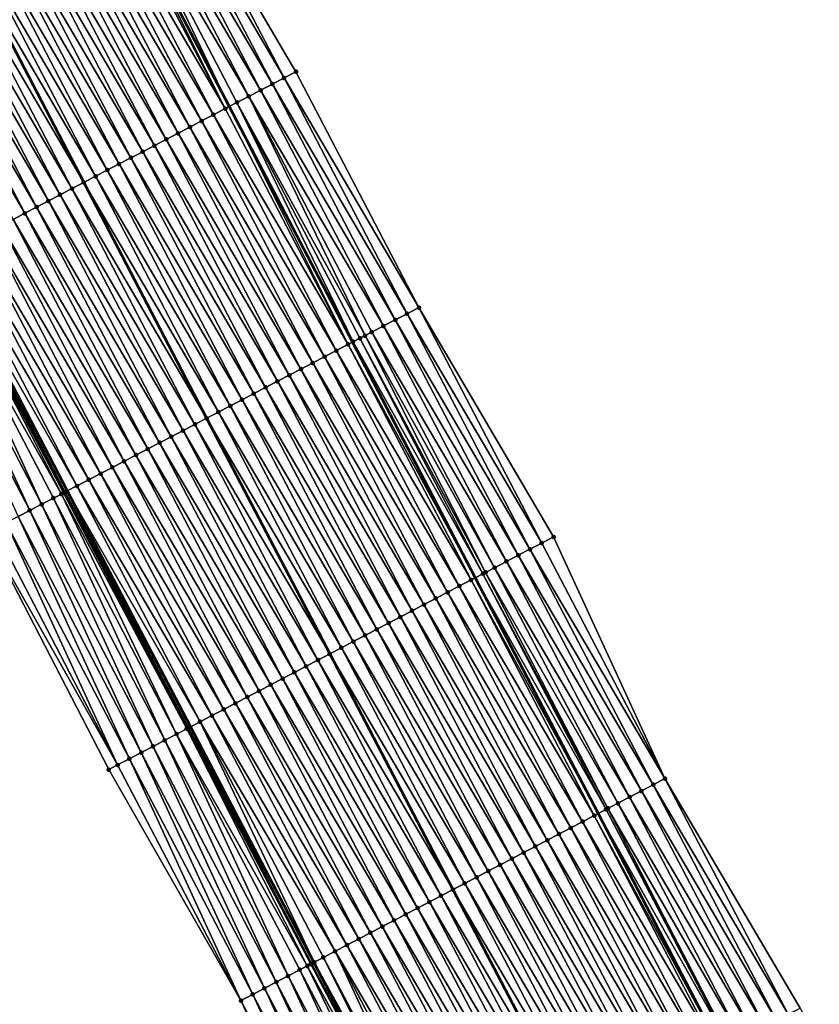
# Model space of a CAD drawing. Header units: feet. Extents: x 2010743 to 2022806, y 818705 to 837694.
# Tile 141 of 256: x 2012864 to 2012925, y 824197 to 824271. Entities that reach past the tile are written whole.
import ezdxf

# ---------------------------------------------------------------- set-up
doc = ezdxf.new("R2010")
doc.units = ezdxf.units.FT
doc.header["$MEASUREMENT"] = 0
for name, color, linetype, lineweight in [('EP_Travel Lane', 172, 'Continuous', 53), ('Road Shots', 141, 'Continuous', 100), ('STRIPING', 60, 'Continuous', 53)]:
    doc.layers.add(name, color=color, linetype=linetype, lineweight=lineweight)
doc.layers.add('I-77-MM17-21_NB-Surface-Border', color=7, linetype='Continuous')
doc.layers.add('I-77-MM17-21_NB-Surface-TIN', color=7, linetype='Continuous')

msp = doc.modelspace()

# ---------------------------------------------------------------- linework, layer by layer
at = {"layer": 'EP_Travel Lane'}
for points in [[(2012870.944, 824282.183, 309.291), (2012880.201, 824264.457, 309.011), (2012889.459, 824246.73, 308.77), (2012898.702, 824229.013, 308.447), (2012907.941, 824211.277, 308.178), (2012917.181, 824193.541, 307.919), (2012926.42, 824175.805, 307.623), (2012935.659, 824158.07, 307.346), (2012944.898, 824140.334, 307.057), (2012954.137, 824122.598, 306.789), (2012963.376, 824104.862, 306.518), (2012972.615, 824087.127, 306.187), (2012981.854, 824069.391, 305.892), (2012991.093, 824051.649, 305.614), (2013000.324, 824033.908, 305.367), (2013009.555, 824016.169, 305.069), (2013018.786, 823998.428, 304.792), (2013028.017, 823980.689, 304.491), (2013037.248, 823962.949, 304.199), (2013046.479, 823945.208, 303.929), (2013055.71, 823927.469, 303.615), (2013064.941, 823909.729, 303.313), (2013074.172, 823891.989, 303.026), (2013083.425, 823874.239, 302.729)], [(2012849.53, 824271.013, 309.737), (2012858.775, 824253.28, 309.464), (2012868.02, 824235.547, 309.192), (2012877.282, 824217.802, 308.909), (2012886.551, 824200.082, 308.612), (2012895.82, 824182.361, 308.357), (2012905.089, 824164.64, 308.101), (2012914.358, 824146.92, 307.822), (2012923.627, 824129.2, 307.543), (2012932.896, 824111.48, 307.211), (2012942.165, 824093.76, 306.922), (2012951.433, 824076.04, 306.594), (2012960.702, 824058.32, 306.285), (2012969.964, 824040.604, 306.022), (2012979.224, 824022.879, 305.754), (2012988.484, 824005.154, 305.463), (2012997.744, 823987.429, 305.229), (2013007.004, 823969.704, 304.917), (2013016.264, 823951.979, 304.624), (2013025.524, 823934.254, 304.354), (2013034.784, 823916.53, 304.053), (2013044.044, 823898.805, 303.75), (2013053.303, 823881.08, 303.454), (2013062.536, 823863.373, 303.147)]]:
    msp.add_polyline3d(points, dxfattribs=at)
at = {"layer": 'I-77-MM17-21_NB-Surface-Border', "color": 3, "linetype": 'Continuous', "lineweight": -3}
for points in [[(2012946.638, 824073.536, 306.328), (2012936.898, 824091.01, 306.625), (2012927.171, 824108.491, 306.917), (2012917.584, 824126.044, 307.209), (2012908.219, 824143.714, 307.471), (2012898.931, 824161.425, 307.749), (2012889.638, 824179.133, 308.02), (2012881.076, 824197.222, 308.33), (2012871.135, 824214.591, 308.621), (2012861.938, 824232.38, 308.937), (2012853.067, 824250.308, 309.224), (2012844.088, 824268.18, 309.49), (2012834.36, 824285.661, 309.762)], [(2012875.086, 824284.343, 309.245), (2012885.217, 824267.073, 308.946), (2012894.462, 824249.339, 308.698), (2012904.592, 824232.094, 308.406), (2012912.974, 824213.91, 308.141), (2012923.13, 824196.653, 307.897), (2012932.398, 824178.934, 307.56), (2012941.667, 824161.213, 307.283), (2012950.05, 824143.029, 307.017), (2012958.433, 824124.845, 306.746), (2012967.702, 824107.125, 306.448), (2012976.97, 824089.406, 306.113), (2012987.125, 824072.15, 305.777), (2012996.394, 824054.42, 305.504), (2013005.654, 824036.695, 305.242), (2013015.8, 824019.434, 304.919), (2013025.06, 824001.709, 304.592), (2013034.319, 823983.985, 304.225), (2013043.579, 823966.262, 303.855), (2013052.838, 823948.537, 303.564), (2013061.212, 823930.348, 303.307), (2013070.472, 823912.624, 303.004), (2013078.846, 823894.435, 302.746), (2013088.106, 823876.677, 302.437)]]:
    msp.add_polyline3d(points, dxfattribs=at)
at = {"layer": 'I-77-MM17-21_NB-Surface-TIN', "color": 128, "linetype": 'Continuous', "lineweight": -3}
for points in [[(2012883.444, 824266.148, 308.98), (2012874.199, 824283.881, 309.259), (2012873.313, 824283.418, 309.267)], [(2012884.331, 824266.61, 308.964), (2012875.086, 824284.343, 309.245), (2012874.199, 824283.881, 309.259)], [(2012883.444, 824266.148, 308.98), (2012884.331, 824266.61, 308.964), (2012874.199, 824283.881, 309.259)], [(2012884.331, 824266.61, 308.964), (2012885.217, 824267.073, 308.946), (2012875.086, 824284.343, 309.245)], [(2012881.671, 824265.223, 309.003), (2012872.426, 824282.956, 309.283), (2012871.539, 824282.494, 309.288)], [(2012882.557, 824265.685, 308.991), (2012873.313, 824283.418, 309.267), (2012872.426, 824282.956, 309.283)], [(2012881.671, 824265.223, 309.003), (2012882.557, 824265.685, 308.991), (2012872.426, 824282.956, 309.283)], [(2012882.557, 824265.685, 308.991), (2012883.444, 824266.148, 308.98), (2012873.313, 824283.418, 309.267)], [(2012871.539, 824282.494, 309.288), (2012870.944, 824282.183, 309.291), (2012880.201, 824264.457, 309.011)], [(2012880.784, 824264.761, 309.011), (2012871.539, 824282.494, 309.288), (2012880.201, 824264.457, 309.011)], [(2012880.784, 824264.761, 309.011), (2012881.671, 824265.223, 309.003), (2012871.539, 824282.494, 309.288)], [(2012879.011, 824263.836, 309.027), (2012869.766, 824281.569, 309.31), (2012868.879, 824281.106, 309.329)], [(2012879.897, 824264.298, 309.012), (2012870.653, 824282.031, 309.293), (2012869.766, 824281.569, 309.31)], [(2012879.011, 824263.836, 309.027), (2012879.897, 824264.298, 309.012), (2012869.766, 824281.569, 309.31)], [(2012879.897, 824264.298, 309.012), (2012870.944, 824282.183, 309.291), (2012870.653, 824282.031, 309.293)], [(2012879.897, 824264.298, 309.012), (2012880.201, 824264.457, 309.011), (2012870.944, 824282.183, 309.291)], [(2012878.124, 824263.373, 309.041), (2012868.879, 824281.106, 309.329), (2012867.993, 824280.644, 309.348)], [(2012878.124, 824263.373, 309.041), (2012879.011, 824263.836, 309.027), (2012868.879, 824281.106, 309.329)], [(2012876.351, 824262.448, 309.075), (2012867.106, 824280.181, 309.366), (2012866.22, 824279.719, 309.387)], [(2012877.237, 824262.911, 309.054), (2012867.993, 824280.644, 309.348), (2012867.106, 824280.181, 309.366)], [(2012876.351, 824262.448, 309.075), (2012877.237, 824262.911, 309.054), (2012867.106, 824280.181, 309.366)], [(2012877.237, 824262.911, 309.054), (2012878.124, 824263.373, 309.041), (2012867.993, 824280.644, 309.348)], [(2012874.577, 824261.523, 309.111), (2012865.333, 824279.256, 309.4), (2012864.446, 824278.794, 309.415)], [(2012875.464, 824261.986, 309.095), (2012866.22, 824279.719, 309.387), (2012865.333, 824279.256, 309.4)], [(2012874.577, 824261.523, 309.111), (2012875.464, 824261.986, 309.095), (2012865.333, 824279.256, 309.4)], [(2012875.464, 824261.986, 309.095), (2012876.351, 824262.448, 309.075), (2012866.22, 824279.719, 309.387)], [(2012873.691, 824261.061, 309.126), (2012864.446, 824278.794, 309.415), (2012863.56, 824278.331, 309.434)], [(2012873.691, 824261.061, 309.126), (2012874.577, 824261.523, 309.111), (2012864.446, 824278.794, 309.415)], [(2012871.918, 824260.136, 309.164), (2012862.673, 824277.869, 309.457), (2012861.786, 824277.406, 309.481)], [(2012872.804, 824260.599, 309.144), (2012863.56, 824278.331, 309.434), (2012862.673, 824277.869, 309.457)], [(2012871.918, 824260.136, 309.164), (2012872.804, 824260.599, 309.144), (2012862.673, 824277.869, 309.457)], [(2012872.804, 824260.599, 309.144), (2012873.691, 824261.061, 309.126), (2012863.56, 824278.331, 309.434)], [(2012871.031, 824259.673, 309.186), (2012861.786, 824277.406, 309.481), (2012860.9, 824276.944, 309.498)], [(2012871.031, 824259.673, 309.186), (2012871.918, 824260.136, 309.164), (2012861.786, 824277.406, 309.481)], [(2012859.127, 824276.019, 309.535), (2012869.258, 824258.748, 309.232), (2012860.013, 824276.481, 309.511)], [(2012870.144, 824259.211, 309.209), (2012860.9, 824276.944, 309.498), (2012860.013, 824276.481, 309.511)], [(2012870.144, 824259.211, 309.209), (2012860.013, 824276.481, 309.511), (2012869.258, 824258.748, 309.232)], [(2012870.144, 824259.211, 309.209), (2012871.031, 824259.673, 309.186), (2012860.9, 824276.944, 309.498)], [(2012867.484, 824257.823, 309.269), (2012858.24, 824275.556, 309.552), (2012857.353, 824275.094, 309.57)], [(2012868.371, 824258.286, 309.25), (2012859.127, 824276.019, 309.535), (2012858.24, 824275.556, 309.552)], [(2012867.484, 824257.823, 309.269), (2012868.371, 824258.286, 309.25), (2012858.24, 824275.556, 309.552)], [(2012868.371, 824258.286, 309.25), (2012869.258, 824258.748, 309.232), (2012859.127, 824276.019, 309.535)], [(2012866.598, 824257.361, 309.288), (2012857.353, 824275.094, 309.57), (2012856.467, 824274.631, 309.596)], [(2012866.598, 824257.361, 309.288), (2012867.484, 824257.823, 309.269), (2012857.353, 824275.094, 309.57)], [(2012864.825, 824256.436, 309.326), (2012855.58, 824274.169, 309.613), (2012854.693, 824273.706, 309.628)], [(2012865.711, 824256.898, 309.31), (2012856.467, 824274.631, 309.596), (2012855.58, 824274.169, 309.613)], [(2012864.825, 824256.436, 309.326), (2012865.711, 824256.898, 309.31), (2012855.58, 824274.169, 309.613)], [(2012865.711, 824256.898, 309.31), (2012866.598, 824257.361, 309.288), (2012856.467, 824274.631, 309.596)], [(2012863.938, 824255.973, 309.347), (2012864.825, 824256.436, 309.326), (2012854.693, 824273.706, 309.628)], [(2012894.462, 824249.339, 308.698), (2012885.217, 824267.073, 308.946), (2012884.331, 824266.61, 308.964)], [(2012892.689, 824248.414, 308.735), (2012883.444, 824266.148, 308.98), (2012882.557, 824265.685, 308.991)], [(2012893.575, 824248.877, 308.714), (2012884.331, 824266.61, 308.964), (2012883.444, 824266.148, 308.98)], [(2012892.689, 824248.414, 308.735), (2012893.575, 824248.877, 308.714), (2012883.444, 824266.148, 308.98)], [(2012893.575, 824248.877, 308.714), (2012894.462, 824249.339, 308.698), (2012884.331, 824266.61, 308.964)], [(2012890.424, 824247.233, 308.776), (2012881.671, 824265.223, 309.003), (2012880.784, 824264.761, 309.011)], [(2012891.802, 824247.952, 308.757), (2012882.557, 824265.685, 308.991), (2012881.671, 824265.223, 309.003)], [(2012890.424, 824247.233, 308.776), (2012890.915, 824247.489, 308.776), (2012881.671, 824265.223, 309.003)], [(2012890.915, 824247.489, 308.776), (2012891.802, 824247.952, 308.757), (2012881.671, 824265.223, 309.003)], [(2012891.802, 824247.952, 308.757), (2012892.689, 824248.414, 308.735), (2012882.557, 824265.685, 308.991)], [(2012889.142, 824246.565, 308.782), (2012880.201, 824264.457, 309.011), (2012879.897, 824264.298, 309.012)], [(2012889.517, 824246.761, 308.768), (2012880.784, 824264.761, 309.011), (2012880.201, 824264.457, 309.011)], [(2012889.517, 824246.761, 308.768), (2012880.201, 824264.457, 309.011), (2012889.459, 824246.73, 308.77)], [(2012889.142, 824246.565, 308.782), (2012889.459, 824246.73, 308.77), (2012880.201, 824264.457, 309.011)], [(2012889.517, 824246.761, 308.768), (2012890.029, 824247.027, 308.767), (2012880.784, 824264.761, 309.011)], [(2012890.029, 824247.027, 308.767), (2012890.424, 824247.233, 308.776), (2012880.784, 824264.761, 309.011)], [(2012888.255, 824246.102, 308.803), (2012879.011, 824263.836, 309.027), (2012878.124, 824263.373, 309.041)], [(2012889.142, 824246.565, 308.782), (2012879.897, 824264.298, 309.012), (2012879.011, 824263.836, 309.027)], [(2012888.255, 824246.102, 308.803), (2012889.142, 824246.565, 308.782), (2012879.011, 824263.836, 309.027)], [(2012887.369, 824245.64, 308.821), (2012878.124, 824263.373, 309.041), (2012877.237, 824262.911, 309.054)], [(2012887.369, 824245.64, 308.821), (2012888.255, 824246.102, 308.803), (2012878.124, 824263.373, 309.041)], [(2012885.596, 824244.715, 308.845), (2012876.351, 824262.448, 309.075), (2012875.464, 824261.986, 309.095)], [(2012886.482, 824245.177, 308.831), (2012877.237, 824262.911, 309.054), (2012876.351, 824262.448, 309.075)], [(2012885.596, 824244.715, 308.845), (2012886.482, 824245.177, 308.831), (2012876.351, 824262.448, 309.075)], [(2012886.482, 824245.177, 308.831), (2012887.369, 824245.64, 308.821), (2012877.237, 824262.911, 309.054)], [(2012883.822, 824243.79, 308.879), (2012874.577, 824261.523, 309.111), (2012873.691, 824261.061, 309.126)], [(2012884.709, 824244.252, 308.862), (2012875.464, 824261.986, 309.095), (2012874.577, 824261.523, 309.111)], [(2012883.822, 824243.79, 308.879), (2012884.709, 824244.252, 308.862), (2012874.577, 824261.523, 309.111)], [(2012884.709, 824244.252, 308.862), (2012885.596, 824244.715, 308.845), (2012875.464, 824261.986, 309.095)], [(2012882.936, 824243.327, 308.889), (2012873.691, 824261.061, 309.126), (2012872.804, 824260.599, 309.144)], [(2012882.936, 824243.327, 308.889), (2012883.822, 824243.79, 308.879), (2012873.691, 824261.061, 309.126)], [(2012881.162, 824242.403, 308.923), (2012871.918, 824260.136, 309.164), (2012871.031, 824259.673, 309.186)], [(2012882.049, 824242.865, 308.905), (2012872.804, 824260.599, 309.144), (2012871.918, 824260.136, 309.164)], [(2012881.162, 824242.403, 308.923), (2012882.049, 824242.865, 308.905), (2012871.918, 824260.136, 309.164)], [(2012882.049, 824242.865, 308.905), (2012882.936, 824243.327, 308.889), (2012872.804, 824260.599, 309.144)], [(2012880.276, 824241.94, 308.944), (2012871.031, 824259.673, 309.186), (2012870.144, 824259.211, 309.209)], [(2012880.276, 824241.94, 308.944), (2012881.162, 824242.403, 308.923), (2012871.031, 824259.673, 309.186)], [(2012868.371, 824258.286, 309.25), (2012878.502, 824241.015, 308.975), (2012869.258, 824258.748, 309.232)], [(2012879.389, 824241.477, 308.964), (2012870.144, 824259.211, 309.209), (2012869.258, 824258.748, 309.232)], [(2012879.389, 824241.477, 308.964), (2012869.258, 824258.748, 309.232), (2012878.502, 824241.015, 308.975)], [(2012879.389, 824241.477, 308.964), (2012880.276, 824241.94, 308.944), (2012870.144, 824259.211, 309.209)], [(2012876.729, 824240.09, 309.012), (2012867.484, 824257.823, 309.269), (2012866.598, 824257.361, 309.288)], [(2012877.616, 824240.553, 308.997), (2012868.371, 824258.286, 309.25), (2012867.484, 824257.823, 309.269)], [(2012876.729, 824240.09, 309.012), (2012877.616, 824240.553, 308.997), (2012867.484, 824257.823, 309.269)], [(2012877.616, 824240.553, 308.997), (2012878.502, 824241.015, 308.975), (2012868.371, 824258.286, 309.25)], [(2012875.843, 824239.628, 309.028), (2012866.598, 824257.361, 309.288), (2012865.711, 824256.898, 309.31)], [(2012875.843, 824239.628, 309.028), (2012876.729, 824240.09, 309.012), (2012866.598, 824257.361, 309.288)], [(2012874.069, 824238.703, 309.066), (2012864.825, 824256.436, 309.326), (2012863.938, 824255.973, 309.347)], [(2012874.956, 824239.165, 309.048), (2012865.711, 824256.898, 309.31), (2012864.825, 824256.436, 309.326)], [(2012874.069, 824238.703, 309.066), (2012874.956, 824239.165, 309.048), (2012864.825, 824256.436, 309.326)], [(2012874.956, 824239.165, 309.048), (2012875.843, 824239.628, 309.028), (2012865.711, 824256.898, 309.31)], [(2012873.183, 824238.24, 309.08), (2012863.938, 824255.973, 309.347), (2012863.051, 824255.511, 309.368)], [(2012873.183, 824238.24, 309.08), (2012874.069, 824238.703, 309.066), (2012863.938, 824255.973, 309.347)], [(2012871.409, 824237.315, 309.12), (2012862.165, 824255.048, 309.388), (2012861.278, 824254.586, 309.409)], [(2012872.296, 824237.778, 309.101), (2012863.051, 824255.511, 309.368), (2012862.165, 824255.048, 309.388)], [(2012871.409, 824237.315, 309.12), (2012872.296, 824237.778, 309.101), (2012862.165, 824255.048, 309.388)], [(2012872.296, 824237.778, 309.101), (2012873.183, 824238.24, 309.08), (2012863.051, 824255.511, 309.368)], [(2012869.636, 824236.39, 309.16), (2012860.392, 824254.123, 309.432), (2012859.505, 824253.661, 309.449)], [(2012870.523, 824236.853, 309.138), (2012861.278, 824254.586, 309.409), (2012860.392, 824254.123, 309.432)], [(2012869.636, 824236.39, 309.16), (2012870.523, 824236.853, 309.138), (2012860.392, 824254.123, 309.432)], [(2012870.523, 824236.853, 309.138), (2012871.409, 824237.315, 309.12), (2012861.278, 824254.586, 309.409)], [(2012868.75, 824235.928, 309.176), (2012859.505, 824253.661, 309.449), (2012858.775, 824253.28, 309.464)], [(2012868.75, 824235.928, 309.176), (2012869.636, 824236.39, 309.16), (2012859.505, 824253.661, 309.449)], [(2012866.089, 824234.541, 309.136), (2012857.731, 824252.736, 309.426), (2012856.844, 824252.274, 309.394)], [(2012867.577, 824235.316, 309.196), (2012858.453, 824253.112, 309.466), (2012857.731, 824252.736, 309.426)], [(2012866.089, 824234.541, 309.136), (2012866.976, 824235.003, 309.171), (2012857.731, 824252.736, 309.426)], [(2012866.976, 824235.003, 309.171), (2012867.577, 824235.316, 309.196), (2012857.731, 824252.736, 309.426)], [(2012867.735, 824235.398, 309.198), (2012858.565, 824253.17, 309.467), (2012858.453, 824253.112, 309.466)], [(2012867.577, 824235.316, 309.196), (2012867.735, 824235.398, 309.198), (2012858.453, 824253.112, 309.466)], [(2012867.863, 824235.465, 309.196), (2012858.618, 824253.198, 309.467), (2012858.565, 824253.17, 309.467)], [(2012867.735, 824235.398, 309.198), (2012867.774, 824235.418, 309.198), (2012858.565, 824253.17, 309.467)], [(2012867.774, 824235.418, 309.198), (2012867.863, 824235.465, 309.196), (2012858.565, 824253.17, 309.467)], [(2012867.863, 824235.465, 309.196), (2012858.675, 824253.228, 309.466), (2012858.618, 824253.198, 309.467)], [(2012858.675, 824253.228, 309.466), (2012868.02, 824235.547, 309.192), (2012858.775, 824253.28, 309.464)], [(2012867.863, 824235.465, 309.196), (2012868.02, 824235.547, 309.192), (2012858.675, 824253.228, 309.466)], [(2012868.75, 824235.928, 309.176), (2012858.775, 824253.28, 309.464), (2012868.02, 824235.547, 309.192)], [(2012865.202, 824234.079, 309.093), (2012856.844, 824252.274, 309.394), (2012855.958, 824251.813, 309.365)], [(2012865.202, 824234.079, 309.093), (2012866.089, 824234.541, 309.136), (2012856.844, 824252.274, 309.394)], [(2012864.315, 824233.618, 309.05), (2012865.202, 824234.079, 309.093), (2012855.958, 824251.813, 309.365)], [(2012902.82, 824231.167, 308.431), (2012893.575, 824248.877, 308.714), (2012892.689, 824248.414, 308.735)], [(2012903.706, 824231.631, 308.418), (2012894.462, 824249.339, 308.698), (2012893.575, 824248.877, 308.714)], [(2012902.82, 824231.167, 308.431), (2012903.706, 824231.631, 308.418), (2012893.575, 824248.877, 308.714)], [(2012903.706, 824231.631, 308.418), (2012904.592, 824232.094, 308.406), (2012894.462, 824249.339, 308.698)], [(2012901.933, 824230.704, 308.443), (2012892.689, 824248.414, 308.735), (2012891.802, 824247.952, 308.757)], [(2012901.933, 824230.704, 308.443), (2012902.82, 824231.167, 308.431), (2012892.689, 824248.414, 308.735)], [(2012900.161, 824229.776, 308.463), (2012890.915, 824247.489, 308.776), (2012890.424, 824247.233, 308.776)], [(2012901.047, 824230.24, 308.454), (2012891.802, 824247.952, 308.757), (2012890.915, 824247.489, 308.776)], [(2012900.161, 824229.776, 308.463), (2012901.047, 824230.24, 308.454), (2012890.915, 824247.489, 308.776)], [(2012901.047, 824230.24, 308.454), (2012901.933, 824230.704, 308.443), (2012891.802, 824247.952, 308.757)], [(2012889.142, 824246.565, 308.782), (2012898.702, 824229.013, 308.447), (2012889.459, 824246.73, 308.77)], [(2012889.517, 824246.761, 308.768), (2012889.459, 824246.73, 308.77), (2012898.702, 824229.013, 308.447)], [(2012899.275, 824229.313, 308.447), (2012890.029, 824247.027, 308.767), (2012889.517, 824246.761, 308.768)], [(2012899.275, 824229.313, 308.447), (2012889.517, 824246.761, 308.768), (2012898.702, 824229.013, 308.447)], [(2012899.476, 824229.418, 308.456), (2012890.424, 824247.233, 308.776), (2012890.029, 824247.027, 308.767)], [(2012899.275, 824229.313, 308.447), (2012899.476, 824229.418, 308.456), (2012890.029, 824247.027, 308.767)], [(2012899.476, 824229.418, 308.456), (2012900.161, 824229.776, 308.463), (2012890.424, 824247.233, 308.776)], [(2012897.503, 824228.386, 308.47), (2012888.255, 824246.102, 308.803), (2012887.369, 824245.64, 308.821)], [(2012898.389, 824228.85, 308.447), (2012889.142, 824246.565, 308.782), (2012888.255, 824246.102, 308.803)], [(2012897.503, 824228.386, 308.47), (2012898.389, 824228.85, 308.447), (2012888.255, 824246.102, 308.803)], [(2012898.389, 824228.85, 308.447), (2012898.702, 824229.013, 308.447), (2012889.142, 824246.565, 308.782)], [(2012895.731, 824227.458, 308.506), (2012886.482, 824245.177, 308.831), (2012885.596, 824244.715, 308.845)], [(2012896.617, 824227.922, 308.489), (2012887.369, 824245.64, 308.821), (2012886.482, 824245.177, 308.831)], [(2012895.731, 824227.458, 308.506), (2012896.617, 824227.922, 308.489), (2012886.482, 824245.177, 308.831)], [(2012896.617, 824227.922, 308.489), (2012897.503, 824228.386, 308.47), (2012887.369, 824245.64, 308.821)], [(2012894.845, 824226.995, 308.52), (2012885.596, 824244.715, 308.845), (2012884.709, 824244.252, 308.862)], [(2012894.845, 824226.995, 308.52), (2012895.731, 824227.458, 308.506), (2012885.596, 824244.715, 308.845)], [(2012893.073, 824226.067, 308.558), (2012883.822, 824243.79, 308.879), (2012882.936, 824243.327, 308.889)], [(2012893.959, 824226.531, 308.54), (2012884.709, 824244.252, 308.862), (2012883.822, 824243.79, 308.879)], [(2012893.073, 824226.067, 308.558), (2012893.959, 824226.531, 308.54), (2012883.822, 824243.79, 308.879)], [(2012893.959, 824226.531, 308.54), (2012894.845, 824226.995, 308.52), (2012884.709, 824244.252, 308.862)], [(2012892.187, 824225.603, 308.57), (2012882.936, 824243.327, 308.889), (2012882.049, 824242.865, 308.905)], [(2012892.187, 824225.603, 308.57), (2012893.073, 824226.067, 308.558), (2012882.936, 824243.327, 308.889)], [(2012890.415, 824224.676, 308.608), (2012881.162, 824242.403, 308.923), (2012880.276, 824241.94, 308.944)], [(2012891.301, 824225.14, 308.588), (2012882.049, 824242.865, 308.905), (2012881.162, 824242.403, 308.923)], [(2012890.415, 824224.676, 308.608), (2012891.301, 824225.14, 308.588), (2012881.162, 824242.403, 308.923)], [(2012891.301, 824225.14, 308.588), (2012892.187, 824225.603, 308.57), (2012882.049, 824242.865, 308.905)], [(2012888.643, 824223.748, 308.654), (2012879.389, 824241.477, 308.964), (2012878.502, 824241.015, 308.975)], [(2012889.529, 824224.212, 308.632), (2012880.276, 824241.94, 308.944), (2012879.389, 824241.477, 308.964)], [(2012888.643, 824223.748, 308.654), (2012889.529, 824224.212, 308.632), (2012879.389, 824241.477, 308.964)], [(2012889.529, 824224.212, 308.632), (2012890.415, 824224.676, 308.608), (2012880.276, 824241.94, 308.944)], [(2012877.616, 824240.553, 308.997), (2012887.757, 824223.285, 308.671), (2012878.502, 824241.015, 308.975)], [(2012888.643, 824223.748, 308.654), (2012878.502, 824241.015, 308.975), (2012887.757, 824223.285, 308.671)], [(2012885.985, 824222.357, 308.712), (2012876.729, 824240.09, 309.012), (2012875.843, 824239.628, 309.028)], [(2012886.871, 824222.821, 308.69), (2012877.616, 824240.553, 308.997), (2012876.729, 824240.09, 309.012)], [(2012885.985, 824222.357, 308.712), (2012886.871, 824222.821, 308.69), (2012876.729, 824240.09, 309.012)], [(2012886.871, 824222.821, 308.69), (2012887.757, 824223.285, 308.671), (2012877.616, 824240.553, 308.997)], [(2012885.099, 824221.893, 308.732), (2012875.843, 824239.628, 309.028), (2012874.956, 824239.165, 309.048)], [(2012885.099, 824221.893, 308.732), (2012885.985, 824222.357, 308.712), (2012875.843, 824239.628, 309.028)], [(2012883.328, 824220.966, 308.774), (2012874.069, 824238.703, 309.066), (2012873.183, 824238.24, 309.08)], [(2012884.214, 824221.43, 308.753), (2012874.956, 824239.165, 309.048), (2012874.069, 824238.703, 309.066)], [(2012883.328, 824220.966, 308.774), (2012884.214, 824221.43, 308.753), (2012874.069, 824238.703, 309.066)], [(2012884.214, 824221.43, 308.753), (2012885.099, 824221.893, 308.732), (2012874.956, 824239.165, 309.048)], [(2012881.556, 824220.038, 308.815), (2012872.296, 824237.778, 309.101), (2012871.409, 824237.315, 309.12)], [(2012882.442, 824220.502, 308.793), (2012873.183, 824238.24, 309.08), (2012872.296, 824237.778, 309.101)], [(2012881.556, 824220.038, 308.815), (2012882.442, 824220.502, 308.793), (2012872.296, 824237.778, 309.101)], [(2012882.442, 824220.502, 308.793), (2012883.328, 824220.966, 308.774), (2012873.183, 824238.24, 309.08)], [(2012880.67, 824219.575, 308.832), (2012871.409, 824237.315, 309.12), (2012870.523, 824236.853, 309.138)], [(2012880.67, 824219.575, 308.832), (2012881.556, 824220.038, 308.815), (2012871.409, 824237.315, 309.12)], [(2012878.898, 824218.647, 308.881), (2012869.636, 824236.39, 309.16), (2012868.75, 824235.928, 309.176)], [(2012879.784, 824219.111, 308.856), (2012870.523, 824236.853, 309.138), (2012869.636, 824236.39, 309.16)], [(2012878.898, 824218.647, 308.881), (2012879.784, 824219.111, 308.856), (2012869.636, 824236.39, 309.16)], [(2012879.784, 824219.111, 308.856), (2012880.67, 824219.575, 308.832), (2012870.523, 824236.853, 309.138)], [(2012867.863, 824235.465, 309.196), (2012877.282, 824217.802, 308.909), (2012868.02, 824235.547, 309.192)], [(2012878.012, 824218.183, 308.9), (2012868.75, 824235.928, 309.176), (2012868.02, 824235.547, 309.192)], [(2012878.012, 824218.183, 308.9), (2012868.02, 824235.547, 309.192), (2012877.282, 824217.802, 308.909)], [(2012878.012, 824218.183, 308.9), (2012878.898, 824218.647, 308.881), (2012868.75, 824235.928, 309.176)], [(2012875.353, 824216.794, 308.826), (2012866.976, 824235.003, 309.171), (2012866.089, 824234.541, 309.136)], [(2012876.239, 824217.257, 308.859), (2012867.577, 824235.316, 309.196), (2012866.976, 824235.003, 309.171)], [(2012875.353, 824216.794, 308.826), (2012876.239, 824217.257, 308.859), (2012866.976, 824235.003, 309.171)], [(2012877.007, 824217.657, 308.912), (2012867.735, 824235.398, 309.198), (2012867.577, 824235.316, 309.196)], [(2012876.239, 824217.257, 308.859), (2012877.007, 824217.657, 308.912), (2012867.577, 824235.316, 309.196)], [(2012877.007, 824217.657, 308.912), (2012867.774, 824235.418, 309.198), (2012867.735, 824235.398, 309.198)], [(2012877.051, 824217.681, 308.912), (2012867.863, 824235.465, 309.196), (2012867.774, 824235.418, 309.198)], [(2012877.007, 824217.657, 308.912), (2012877.051, 824217.681, 308.912), (2012867.774, 824235.418, 309.198)], [(2012877.126, 824217.72, 308.911), (2012877.282, 824217.802, 308.909), (2012867.863, 824235.465, 309.196)], [(2012877.051, 824217.681, 308.912), (2012877.126, 824217.72, 308.911), (2012867.863, 824235.465, 309.196)], [(2012873.58, 824215.868, 308.745), (2012865.202, 824234.079, 309.093), (2012864.315, 824233.618, 309.05)], [(2012874.467, 824216.331, 308.79), (2012866.089, 824234.541, 309.136), (2012865.202, 824234.079, 309.093)], [(2012873.58, 824215.868, 308.745), (2012874.467, 824216.331, 308.79), (2012865.202, 824234.079, 309.093)], [(2012874.467, 824216.331, 308.79), (2012875.353, 824216.794, 308.826), (2012866.089, 824234.541, 309.136)], [(2012872.694, 824215.405, 308.698), (2012864.315, 824233.618, 309.05), (2012863.428, 824233.156, 309.008)], [(2012872.694, 824215.405, 308.698), (2012873.58, 824215.868, 308.745), (2012864.315, 824233.618, 309.05)], [(2012871.807, 824214.942, 308.652), (2012862.541, 824232.694, 308.966), (2012861.938, 824232.38, 308.937)], [(2012871.807, 824214.942, 308.652), (2012863.428, 824233.156, 309.008), (2012862.541, 824232.694, 308.966)], [(2012871.807, 824214.942, 308.652), (2012872.694, 824215.405, 308.698), (2012863.428, 824233.156, 309.008)], [(2012871.135, 824214.591, 308.621), (2012871.807, 824214.942, 308.652), (2012861.938, 824232.38, 308.937)], [(2012912.974, 824213.91, 308.141), (2012904.592, 824232.094, 308.406), (2012903.706, 824231.631, 308.418)], [(2012912.088, 824213.447, 308.148), (2012902.82, 824231.167, 308.431), (2012901.933, 824230.704, 308.443)], [(2012912.974, 824213.91, 308.141), (2012903.706, 824231.631, 308.418), (2012902.82, 824231.167, 308.431)], [(2012912.088, 824213.447, 308.148), (2012912.974, 824213.91, 308.141), (2012902.82, 824231.167, 308.431)], [(2012911.202, 824212.983, 308.152), (2012901.933, 824230.704, 308.443), (2012901.047, 824230.24, 308.454)], [(2012911.202, 824212.983, 308.152), (2012912.088, 824213.447, 308.148), (2012901.933, 824230.704, 308.443)], [(2012909.43, 824212.056, 308.187), (2012900.161, 824229.776, 308.463), (2012899.476, 824229.418, 308.456)], [(2012910.316, 824212.52, 308.167), (2012901.047, 824230.24, 308.454), (2012900.161, 824229.776, 308.463)], [(2012909.43, 824212.056, 308.187), (2012910.316, 824212.52, 308.167), (2012900.161, 824229.776, 308.463)], [(2012910.316, 824212.52, 308.167), (2012911.202, 824212.983, 308.152), (2012901.047, 824230.24, 308.454)], [(2012898.389, 824228.85, 308.447), (2012907.941, 824211.277, 308.178), (2012898.702, 824229.013, 308.447)], [(2012908.544, 824211.593, 308.179), (2012899.275, 824229.313, 308.447), (2012898.702, 824229.013, 308.447)], [(2012908.544, 824211.593, 308.179), (2012898.702, 824229.013, 308.447), (2012907.941, 824211.277, 308.178)], [(2012908.683, 824211.665, 308.184), (2012899.476, 824229.418, 308.456), (2012899.275, 824229.313, 308.447)], [(2012908.544, 824211.593, 308.179), (2012908.683, 824211.665, 308.184), (2012899.275, 824229.313, 308.447)], [(2012908.683, 824211.665, 308.184), (2012909.43, 824212.056, 308.187), (2012899.476, 824229.418, 308.456)], [(2012906.772, 824210.665, 308.2), (2012897.503, 824228.386, 308.47), (2012896.617, 824227.922, 308.489)], [(2012907.658, 824211.129, 308.178), (2012898.389, 824228.85, 308.447), (2012897.503, 824228.386, 308.47)], [(2012906.772, 824210.665, 308.2), (2012907.658, 824211.129, 308.178), (2012897.503, 824228.386, 308.47)], [(2012907.658, 824211.129, 308.178), (2012907.941, 824211.277, 308.178), (2012898.389, 824228.85, 308.447)], [(2012905, 824209.738, 308.227), (2012895.731, 824227.458, 308.506), (2012894.845, 824226.995, 308.52)], [(2012905.886, 824210.202, 308.215), (2012896.617, 824227.922, 308.489), (2012895.731, 824227.458, 308.506)], [(2012905, 824209.738, 308.227), (2012905.886, 824210.202, 308.215), (2012895.731, 824227.458, 308.506)], [(2012905.886, 824210.202, 308.215), (2012906.772, 824210.665, 308.2), (2012896.617, 824227.922, 308.489)], [(2012904.114, 824209.274, 308.242), (2012894.845, 824226.995, 308.52), (2012893.959, 824226.531, 308.54)], [(2012904.114, 824209.274, 308.242), (2012905, 824209.738, 308.227), (2012894.845, 824226.995, 308.52)], [(2012902.342, 824208.347, 308.277), (2012893.073, 824226.067, 308.558), (2012892.187, 824225.603, 308.57)], [(2012903.228, 824208.811, 308.259), (2012893.959, 824226.531, 308.54), (2012893.073, 824226.067, 308.558)], [(2012902.342, 824208.347, 308.277), (2012903.228, 824208.811, 308.259), (2012893.073, 824226.067, 308.558)], [(2012903.228, 824208.811, 308.259), (2012904.114, 824209.274, 308.242), (2012893.959, 824226.531, 308.54)], [(2012901.456, 824207.883, 308.286), (2012892.187, 824225.603, 308.57), (2012891.301, 824225.14, 308.588)], [(2012901.456, 824207.883, 308.286), (2012902.342, 824208.347, 308.277), (2012892.187, 824225.603, 308.57)], [(2012899.684, 824206.956, 308.321), (2012890.415, 824224.676, 308.608), (2012889.529, 824224.212, 308.632)], [(2012900.57, 824207.42, 308.303), (2012891.301, 824225.14, 308.588), (2012890.415, 824224.676, 308.608)], [(2012899.684, 824206.956, 308.321), (2012900.57, 824207.42, 308.303), (2012890.415, 824224.676, 308.608)], [(2012900.57, 824207.42, 308.303), (2012901.456, 824207.883, 308.286), (2012891.301, 824225.14, 308.588)], [(2012897.912, 824206.028, 308.367), (2012888.643, 824223.748, 308.654), (2012887.757, 824223.285, 308.671)], [(2012898.798, 824206.492, 308.343), (2012889.529, 824224.212, 308.632), (2012888.643, 824223.748, 308.654)], [(2012897.912, 824206.028, 308.367), (2012898.798, 824206.492, 308.343), (2012888.643, 824223.748, 308.654)], [(2012898.798, 824206.492, 308.343), (2012899.684, 824206.956, 308.321), (2012889.529, 824224.212, 308.632)], [(2012886.871, 824222.821, 308.69), (2012897.026, 824205.565, 308.379), (2012887.757, 824223.285, 308.671)], [(2012897.912, 824206.028, 308.367), (2012887.757, 824223.285, 308.671), (2012897.026, 824205.565, 308.379)], [(2012895.254, 824204.637, 308.423), (2012885.985, 824222.357, 308.712), (2012885.099, 824221.893, 308.732)], [(2012896.14, 824205.101, 308.403), (2012886.871, 824222.821, 308.69), (2012885.985, 824222.357, 308.712)], [(2012895.254, 824204.637, 308.423), (2012896.14, 824205.101, 308.403), (2012885.985, 824222.357, 308.712)], [(2012896.14, 824205.101, 308.403), (2012897.026, 824205.565, 308.379), (2012886.871, 824222.821, 308.69)], [(2012894.368, 824204.173, 308.444), (2012885.099, 824221.893, 308.732), (2012884.214, 824221.43, 308.753)], [(2012894.368, 824204.173, 308.444), (2012895.254, 824204.637, 308.423), (2012885.099, 824221.893, 308.732)], [(2012892.596, 824203.246, 308.488), (2012883.328, 824220.966, 308.774), (2012882.442, 824220.502, 308.793)], [(2012893.482, 824203.709, 308.468), (2012884.214, 824221.43, 308.753), (2012883.328, 824220.966, 308.774)], [(2012892.596, 824203.246, 308.488), (2012893.482, 824203.709, 308.468), (2012883.328, 824220.966, 308.774)], [(2012893.482, 824203.709, 308.468), (2012894.368, 824204.173, 308.444), (2012884.214, 824221.43, 308.753)], [(2012890.824, 824202.318, 308.52), (2012881.556, 824220.038, 308.815), (2012880.67, 824219.575, 308.832)], [(2012891.71, 824202.782, 308.502), (2012882.442, 824220.502, 308.793), (2012881.556, 824220.038, 308.815)], [(2012890.824, 824202.318, 308.52), (2012891.71, 824202.782, 308.502), (2012881.556, 824220.038, 308.815)], [(2012891.71, 824202.782, 308.502), (2012892.596, 824203.246, 308.488), (2012882.442, 824220.502, 308.793)], [(2012889.938, 824201.855, 308.539), (2012880.67, 824219.575, 308.832), (2012879.784, 824219.111, 308.856)], [(2012889.938, 824201.855, 308.539), (2012890.824, 824202.318, 308.52), (2012880.67, 824219.575, 308.832)], [(2012888.167, 824200.927, 308.586), (2012878.898, 824218.647, 308.881), (2012878.012, 824218.183, 308.9)], [(2012889.053, 824201.391, 308.559), (2012879.784, 824219.111, 308.856), (2012878.898, 824218.647, 308.881)], [(2012888.167, 824200.927, 308.586), (2012889.053, 824201.391, 308.559), (2012878.898, 824218.647, 308.881)], [(2012889.053, 824201.391, 308.559), (2012889.938, 824201.855, 308.539), (2012879.784, 824219.111, 308.856)], [(2012877.126, 824217.72, 308.911), (2012886.551, 824200.082, 308.612), (2012877.282, 824217.802, 308.909)], [(2012886.6, 824200.107, 308.609), (2012878.012, 824218.183, 308.9), (2012877.282, 824217.802, 308.909)], [(2012886.6, 824200.107, 308.609), (2012877.282, 824217.802, 308.909), (2012886.551, 824200.082, 308.612)], [(2012886.6, 824200.107, 308.609), (2012887.281, 824200.463, 308.604), (2012878.012, 824218.183, 308.9)], [(2012887.281, 824200.463, 308.604), (2012888.167, 824200.927, 308.586), (2012878.012, 824218.183, 308.9)], [(2012884.622, 824199.074, 308.524), (2012876.239, 824217.257, 308.859), (2012875.353, 824216.794, 308.826)], [(2012886.066, 824199.828, 308.613), (2012877.007, 824217.657, 308.912), (2012876.239, 824217.257, 308.859)], [(2012884.622, 824199.074, 308.524), (2012885.508, 824199.537, 308.562), (2012876.239, 824217.257, 308.859)], [(2012885.508, 824199.537, 308.562), (2012886.066, 824199.828, 308.613), (2012876.239, 824217.257, 308.859)], [(2012886.332, 824199.967, 308.619), (2012877.051, 824217.681, 308.912), (2012877.007, 824217.657, 308.912)], [(2012886.066, 824199.828, 308.613), (2012886.332, 824199.967, 308.619), (2012877.007, 824217.657, 308.912)], [(2012886.351, 824199.977, 308.619), (2012877.126, 824217.72, 308.911), (2012877.051, 824217.681, 308.912)], [(2012886.332, 824199.967, 308.619), (2012886.351, 824199.977, 308.619), (2012877.051, 824217.681, 308.912)], [(2012886.395, 824200, 308.618), (2012886.551, 824200.082, 308.612), (2012877.126, 824217.72, 308.911)], [(2012886.351, 824199.977, 308.619), (2012886.395, 824200, 308.618), (2012877.126, 824217.72, 308.911)], [(2012882.849, 824198.148, 308.433), (2012874.467, 824216.331, 308.79), (2012873.58, 824215.868, 308.745)], [(2012883.735, 824198.611, 308.485), (2012875.353, 824216.794, 308.826), (2012874.467, 824216.331, 308.79)], [(2012882.849, 824198.148, 308.433), (2012883.735, 824198.611, 308.485), (2012874.467, 824216.331, 308.79)], [(2012883.735, 824198.611, 308.485), (2012884.622, 824199.074, 308.524), (2012875.353, 824216.794, 308.826)], [(2012881.963, 824197.685, 308.381), (2012873.58, 824215.868, 308.745), (2012872.694, 824215.405, 308.698)], [(2012881.963, 824197.685, 308.381), (2012882.849, 824198.148, 308.433), (2012873.58, 824215.868, 308.745)], [(2012881.076, 824197.222, 308.33), (2012871.807, 824214.942, 308.652), (2012871.135, 824214.591, 308.621)], [(2012881.076, 824197.222, 308.33), (2012872.694, 824215.405, 308.698), (2012871.807, 824214.942, 308.652)], [(2012881.076, 824197.222, 308.33), (2012881.963, 824197.685, 308.381), (2012872.694, 824215.405, 308.698)], [(2012921.358, 824195.726, 307.909), (2012912.088, 824213.447, 308.148), (2012911.202, 824212.983, 308.152)], [(2012922.244, 824196.19, 307.906), (2012912.974, 824213.91, 308.141), (2012912.088, 824213.447, 308.148)], [(2012921.358, 824195.726, 307.909), (2012922.244, 824196.19, 307.906), (2012912.088, 824213.447, 308.148)], [(2012922.244, 824196.19, 307.906), (2012923.13, 824196.653, 307.897), (2012912.974, 824213.91, 308.141)], [(2012920.472, 824195.263, 307.916), (2012911.202, 824212.983, 308.152), (2012910.316, 824212.52, 308.167)], [(2012920.472, 824195.263, 307.916), (2012921.358, 824195.726, 307.909), (2012911.202, 824212.983, 308.152)], [(2012918.7, 824194.335, 307.941), (2012909.43, 824212.056, 308.187), (2012908.683, 824211.665, 308.184)], [(2012919.586, 824194.799, 307.926), (2012910.316, 824212.52, 308.167), (2012909.43, 824212.056, 308.187)], [(2012918.7, 824194.335, 307.941), (2012919.586, 824194.799, 307.926), (2012909.43, 824212.056, 308.187)], [(2012919.586, 824194.799, 307.926), (2012920.472, 824195.263, 307.916), (2012910.316, 824212.52, 308.167)], [(2012916.927, 824193.409, 307.913), (2012907.658, 824211.129, 308.178), (2012906.772, 824210.665, 308.2)], [(2012907.658, 824211.129, 308.178), (2012917.181, 824193.541, 307.919), (2012907.941, 824211.277, 308.178)], [(2012916.927, 824193.409, 307.913), (2012917.181, 824193.541, 307.919), (2012907.658, 824211.129, 308.178)], [(2012917.813, 824193.872, 307.936), (2012908.544, 824211.593, 308.179), (2012907.941, 824211.277, 308.178)], [(2012917.813, 824193.872, 307.936), (2012907.941, 824211.277, 308.178), (2012917.181, 824193.541, 307.919)], [(2012917.872, 824193.903, 307.938), (2012908.683, 824211.665, 308.184), (2012908.544, 824211.593, 308.179)], [(2012917.813, 824193.872, 307.936), (2012917.872, 824193.903, 307.938), (2012908.544, 824211.593, 308.179)], [(2012917.872, 824193.903, 307.938), (2012918.7, 824194.335, 307.941), (2012908.683, 824211.665, 308.184)], [(2012916.041, 824192.945, 307.933), (2012906.772, 824210.665, 308.2), (2012905.886, 824210.202, 308.215)], [(2012916.041, 824192.945, 307.933), (2012916.927, 824193.409, 307.913), (2012906.772, 824210.665, 308.2)], [(2012914.269, 824192.017, 307.961), (2012905, 824209.738, 308.227), (2012904.114, 824209.274, 308.242)], [(2012915.155, 824192.481, 307.947), (2012905.886, 824210.202, 308.215), (2012905, 824209.738, 308.227)], [(2012914.269, 824192.017, 307.961), (2012915.155, 824192.481, 307.947), (2012905, 824209.738, 308.227)], [(2012915.155, 824192.481, 307.947), (2012916.041, 824192.945, 307.933), (2012905.886, 824210.202, 308.215)], [(2012913.383, 824191.554, 307.978), (2012904.114, 824209.274, 308.242), (2012903.228, 824208.811, 308.259)], [(2012913.383, 824191.554, 307.978), (2012914.269, 824192.017, 307.961), (2012904.114, 824209.274, 308.242)], [(2012911.611, 824190.626, 308.019), (2012902.342, 824208.347, 308.277), (2012901.456, 824207.883, 308.286)], [(2012912.497, 824191.09, 307.997), (2012903.228, 824208.811, 308.259), (2012902.342, 824208.347, 308.277)], [(2012911.611, 824190.626, 308.019), (2012912.497, 824191.09, 307.997), (2012902.342, 824208.347, 308.277)], [(2012912.497, 824191.09, 307.997), (2012913.383, 824191.554, 307.978), (2012903.228, 824208.811, 308.259)], [(2012909.839, 824189.699, 308.051), (2012900.57, 824207.42, 308.303), (2012899.684, 824206.956, 308.321)], [(2012910.725, 824190.163, 308.032), (2012901.456, 824207.883, 308.286), (2012900.57, 824207.42, 308.303)], [(2012909.839, 824189.699, 308.051), (2012910.725, 824190.163, 308.032), (2012900.57, 824207.42, 308.303)], [(2012910.725, 824190.163, 308.032), (2012911.611, 824190.626, 308.019), (2012901.456, 824207.883, 308.286)], [(2012908.953, 824189.235, 308.07), (2012899.684, 824206.956, 308.321), (2012898.798, 824206.492, 308.343)], [(2012908.953, 824189.235, 308.07), (2012909.839, 824189.699, 308.051), (2012899.684, 824206.956, 308.321)], [(2012907.181, 824188.308, 308.115), (2012897.912, 824206.028, 308.367), (2012897.026, 824205.565, 308.379)], [(2012908.067, 824188.771, 308.092), (2012898.798, 824206.492, 308.343), (2012897.912, 824206.028, 308.367)], [(2012907.181, 824188.308, 308.115), (2012908.067, 824188.771, 308.092), (2012897.912, 824206.028, 308.367)], [(2012908.067, 824188.771, 308.092), (2012908.953, 824189.235, 308.07), (2012898.798, 824206.492, 308.343)], [(2012896.14, 824205.101, 308.403), (2012906.295, 824187.844, 308.131), (2012897.026, 824205.565, 308.379)], [(2012907.181, 824188.308, 308.115), (2012897.026, 824205.565, 308.379), (2012906.295, 824187.844, 308.131)], [(2012904.523, 824186.916, 308.174), (2012895.254, 824204.637, 308.423), (2012894.368, 824204.173, 308.444)], [(2012905.409, 824187.38, 308.152), (2012896.14, 824205.101, 308.403), (2012895.254, 824204.637, 308.423)], [(2012904.523, 824186.916, 308.174), (2012905.409, 824187.38, 308.152), (2012895.254, 824204.637, 308.423)], [(2012905.409, 824187.38, 308.152), (2012906.295, 824187.844, 308.131), (2012896.14, 824205.101, 308.403)], [(2012902.752, 824185.989, 308.215), (2012893.482, 824203.709, 308.468), (2012892.596, 824203.246, 308.488)], [(2012903.637, 824186.453, 308.194), (2012894.368, 824204.173, 308.444), (2012893.482, 824203.709, 308.468)], [(2012902.752, 824185.989, 308.215), (2012903.637, 824186.453, 308.194), (2012893.482, 824203.709, 308.468)], [(2012903.637, 824186.453, 308.194), (2012904.523, 824186.916, 308.174), (2012894.368, 824204.173, 308.444)], [(2012901.866, 824185.525, 308.235), (2012892.596, 824203.246, 308.488), (2012891.71, 824202.782, 308.502)], [(2012901.866, 824185.525, 308.235), (2012902.752, 824185.989, 308.215), (2012892.596, 824203.246, 308.488)], [(2012900.094, 824184.598, 308.275), (2012890.824, 824202.318, 308.52), (2012889.938, 824201.855, 308.539)], [(2012900.98, 824185.061, 308.254), (2012891.71, 824202.782, 308.502), (2012890.824, 824202.318, 308.52)], [(2012900.094, 824184.598, 308.275), (2012900.98, 824185.061, 308.254), (2012890.824, 824202.318, 308.52)], [(2012900.98, 824185.061, 308.254), (2012901.866, 824185.525, 308.235), (2012891.71, 824202.782, 308.502)], [(2012899.208, 824184.134, 308.292), (2012889.938, 824201.855, 308.539), (2012889.053, 824201.391, 308.559)], [(2012899.208, 824184.134, 308.292), (2012900.094, 824184.598, 308.275), (2012889.938, 824201.855, 308.539)], [(2012896.587, 824182.762, 308.36), (2012888.167, 824200.927, 308.586), (2012887.281, 824200.463, 308.604)], [(2012898.322, 824183.67, 308.314), (2012889.053, 824201.391, 308.559), (2012888.167, 824200.927, 308.586)], [(2012896.587, 824182.762, 308.36), (2012897.436, 824183.206, 308.341), (2012888.167, 824200.927, 308.586)], [(2012897.436, 824183.206, 308.341), (2012898.322, 824183.67, 308.314), (2012888.167, 824200.927, 308.586)], [(2012898.322, 824183.67, 308.314), (2012899.208, 824184.134, 308.292), (2012889.053, 824201.391, 308.559)], [(2012895.664, 824182.279, 308.356), (2012886.395, 824200, 308.618), (2012886.351, 824199.977, 308.619)], [(2012886.395, 824200, 308.618), (2012895.82, 824182.361, 308.357), (2012886.551, 824200.082, 308.612)], [(2012895.664, 824182.279, 308.356), (2012895.82, 824182.361, 308.357), (2012886.395, 824200, 308.618)], [(2012886.6, 824200.107, 308.609), (2012886.551, 824200.082, 308.612), (2012895.82, 824182.361, 308.357)], [(2012896.215, 824182.567, 308.36), (2012887.281, 824200.463, 308.604), (2012886.6, 824200.107, 308.609)], [(2012896.215, 824182.567, 308.36), (2012886.6, 824200.107, 308.609), (2012895.82, 824182.361, 308.357)], [(2012896.215, 824182.567, 308.36), (2012896.55, 824182.743, 308.36), (2012887.281, 824200.463, 308.604)], [(2012896.55, 824182.743, 308.36), (2012896.587, 824182.762, 308.36), (2012887.281, 824200.463, 308.604)], [(2012893.891, 824181.353, 308.25), (2012885.508, 824199.537, 308.562), (2012884.622, 824199.074, 308.524)], [(2012894.777, 824181.816, 308.294), (2012886.066, 824199.828, 308.613), (2012885.508, 824199.537, 308.562)], [(2012893.891, 824181.353, 308.25), (2012894.777, 824181.816, 308.294), (2012885.508, 824199.537, 308.562)], [(2012895.664, 824182.279, 308.356), (2012886.332, 824199.967, 308.619), (2012886.066, 824199.828, 308.613)], [(2012894.777, 824181.816, 308.294), (2012895.664, 824182.279, 308.356), (2012886.066, 824199.828, 308.613)], [(2012895.664, 824182.279, 308.356), (2012886.351, 824199.977, 308.619), (2012886.332, 824199.967, 308.619)], [(2012892.118, 824180.428, 308.166), (2012883.735, 824198.611, 308.485), (2012882.849, 824198.148, 308.433)], [(2012893.004, 824180.89, 308.222), (2012884.622, 824199.074, 308.524), (2012883.735, 824198.611, 308.485)], [(2012892.118, 824180.428, 308.166), (2012893.004, 824180.89, 308.222), (2012883.735, 824198.611, 308.485)], [(2012893.004, 824180.89, 308.222), (2012893.891, 824181.353, 308.25), (2012884.622, 824199.074, 308.524)], [(2012891.232, 824179.965, 308.114), (2012882.849, 824198.148, 308.433), (2012881.963, 824197.685, 308.381)], [(2012891.232, 824179.965, 308.114), (2012892.118, 824180.428, 308.166), (2012882.849, 824198.148, 308.433)], [(2012890.345, 824179.502, 308.061), (2012881.963, 824197.685, 308.381), (2012881.076, 824197.222, 308.33)], [(2012889.638, 824179.133, 308.02), (2012890.345, 824179.502, 308.061), (2012881.076, 824197.222, 308.33)], [(2012890.345, 824179.502, 308.061), (2012891.232, 824179.965, 308.114), (2012881.963, 824197.685, 308.381)]]:
    msp.add_3dface(points, dxfattribs=at)
at = {"layer": 'Road Shots', "lineweight": 100}
for p in [(2012885.217, 824267.073, 308.946), (2012883.444, 824266.148, 308.98), (2012884.331, 824266.61, 308.964), (2012881.671, 824265.223, 309.003), (2012882.557, 824265.685, 308.991), (2012880.784, 824264.761, 309.011), (2012879.011, 824263.836, 309.027), (2012879.897, 824264.298, 309.012), (2012878.124, 824263.373, 309.041), (2012876.351, 824262.448, 309.075), (2012877.237, 824262.911, 309.054), (2012874.577, 824261.523, 309.111), (2012875.464, 824261.986, 309.095), (2012873.691, 824261.061, 309.126), (2012871.918, 824260.136, 309.164), (2012872.804, 824260.599, 309.144), (2012871.031, 824259.673, 309.186), (2012869.258, 824258.748, 309.232), (2012870.144, 824259.211, 309.209), (2012867.484, 824257.823, 309.269), (2012868.371, 824258.286, 309.25), (2012866.598, 824257.361, 309.288), (2012864.825, 824256.436, 309.326), (2012865.711, 824256.898, 309.31), (2012893.575, 824248.877, 308.714), (2012894.462, 824249.339, 308.698), (2012892.689, 824248.414, 308.735), (2012890.915, 824247.489, 308.776), (2012891.802, 824247.952, 308.757), (2012889.517, 824246.761, 308.768), (2012890.029, 824247.027, 308.767), (2012890.424, 824247.233, 308.776), (2012888.255, 824246.102, 308.803), (2012889.142, 824246.565, 308.782), (2012886.482, 824245.177, 308.831), (2012887.369, 824245.64, 308.821), (2012885.596, 824244.715, 308.845), (2012883.822, 824243.79, 308.879), (2012884.709, 824244.252, 308.862), (2012882.936, 824243.327, 308.889), (2012881.162, 824242.403, 308.923), (2012882.049, 824242.865, 308.905), (2012879.389, 824241.477, 308.964), (2012880.276, 824241.94, 308.944), (2012878.502, 824241.015, 308.975), (2012876.729, 824240.09, 309.012), (2012877.616, 824240.553, 308.997), (2012875.843, 824239.628, 309.028), (2012874.069, 824238.703, 309.066), (2012874.956, 824239.165, 309.048), (2012872.296, 824237.778, 309.101), (2012873.183, 824238.24, 309.08), (2012871.409, 824237.315, 309.12), (2012869.636, 824236.39, 309.16), (2012870.523, 824236.853, 309.138), (2012868.75, 824235.928, 309.176), (2012866.976, 824235.003, 309.171), (2012867.577, 824235.316, 309.196), (2012867.735, 824235.398, 309.198), (2012867.774, 824235.418, 309.198), (2012867.863, 824235.465, 309.196), (2012865.202, 824234.079, 309.093), (2012866.089, 824234.541, 309.136), (2012904.592, 824232.094, 308.406), (2012902.82, 824231.167, 308.431), (2012903.706, 824231.631, 308.418), (2012901.933, 824230.704, 308.443), (2012900.161, 824229.776, 308.463), (2012901.047, 824230.24, 308.454), (2012899.275, 824229.313, 308.447), (2012899.476, 824229.418, 308.456), (2012897.503, 824228.386, 308.47), (2012898.389, 824228.85, 308.447), (2012895.731, 824227.458, 308.506), (2012896.617, 824227.922, 308.489), (2012894.845, 824226.995, 308.52), (2012893.073, 824226.067, 308.558), (2012893.959, 824226.531, 308.54), (2012892.187, 824225.603, 308.57), (2012890.415, 824224.676, 308.608), (2012891.301, 824225.14, 308.588), (2012888.643, 824223.748, 308.654), (2012889.529, 824224.212, 308.632), (2012887.757, 824223.285, 308.671), (2012885.985, 824222.357, 308.712), (2012886.871, 824222.821, 308.69), (2012885.099, 824221.893, 308.732), (2012883.328, 824220.966, 308.774), (2012884.214, 824221.43, 308.753), (2012881.556, 824220.038, 308.815), (2012882.442, 824220.502, 308.793), (2012880.67, 824219.575, 308.832), (2012878.898, 824218.647, 308.881), (2012879.784, 824219.111, 308.856), (2012878.012, 824218.183, 308.9), (2012876.239, 824217.257, 308.859), (2012877.007, 824217.657, 308.912), (2012877.051, 824217.681, 308.912), (2012877.126, 824217.72, 308.911), (2012874.467, 824216.331, 308.79), (2012875.353, 824216.794, 308.826), (2012873.58, 824215.868, 308.745), (2012871.807, 824214.942, 308.652), (2012872.694, 824215.405, 308.698), (2012871.135, 824214.591, 308.621), (2012912.088, 824213.447, 308.148), (2012912.974, 824213.91, 308.141), (2012911.202, 824212.983, 308.152), (2012909.43, 824212.056, 308.187), (2012910.316, 824212.52, 308.167), (2012907.658, 824211.129, 308.178), (2012908.544, 824211.593, 308.179), (2012908.683, 824211.665, 308.184), (2012906.772, 824210.665, 308.2), (2012905, 824209.738, 308.227), (2012905.886, 824210.202, 308.215), (2012904.114, 824209.274, 308.242), (2012902.342, 824208.347, 308.277), (2012903.228, 824208.811, 308.259), (2012900.57, 824207.42, 308.303), (2012901.456, 824207.883, 308.286), (2012899.684, 824206.956, 308.321), (2012897.912, 824206.028, 308.367), (2012898.798, 824206.492, 308.343), (2012897.026, 824205.565, 308.379), (2012895.254, 824204.637, 308.423), (2012896.14, 824205.101, 308.403), (2012893.482, 824203.709, 308.468), (2012894.368, 824204.173, 308.444), (2012892.596, 824203.246, 308.488), (2012890.824, 824202.318, 308.52), (2012891.71, 824202.782, 308.502), (2012889.938, 824201.855, 308.539), (2012888.167, 824200.927, 308.586), (2012889.053, 824201.391, 308.559), (2012886.395, 824200, 308.618), (2012886.6, 824200.107, 308.609), (2012887.281, 824200.463, 308.604), (2012885.508, 824199.537, 308.562), (2012886.066, 824199.828, 308.613), (2012886.332, 824199.967, 308.619), (2012886.351, 824199.977, 308.619), (2012883.735, 824198.611, 308.485), (2012884.622, 824199.074, 308.524), (2012882.849, 824198.148, 308.433), (2012881.076, 824197.222, 308.33), (2012881.963, 824197.685, 308.381)]:
    msp.add_point(p, dxfattribs=at)
at = {"layer": 'STRIPING'}
msp.add_polyline3d([(2012860.013, 824276.481, 309.511), (2012869.258, 824258.748, 309.232), (2012878.502, 824241.015, 308.975), (2012887.757, 824223.285, 308.671), (2012897.026, 824205.565, 308.379), (2012906.295, 824187.844, 308.131), (2012915.564, 824170.123, 307.868), (2012924.833, 824152.403, 307.592), (2012934.102, 824134.683, 307.293), (2012943.371, 824116.963, 307.005), (2012952.64, 824099.243, 306.72), (2012961.909, 824081.523, 306.388), (2012971.177, 824063.803, 306.086), (2012980.442, 824046.082, 305.811), (2012989.702, 824028.357, 305.545), (2012998.962, 824010.631, 305.268), (2013008.222, 823992.906, 305.002), (2013017.482, 823975.181, 304.71), (2013026.742, 823957.457, 304.409), (2013036.002, 823939.732, 304.143), (2013045.262, 823922.007, 303.837), (2013054.521, 823904.282, 303.528), (2013063.781, 823886.557, 303.247), (2013073.026, 823868.829, 302.948)], dxfattribs=at)

doc.saveas('drawing.dxf')
